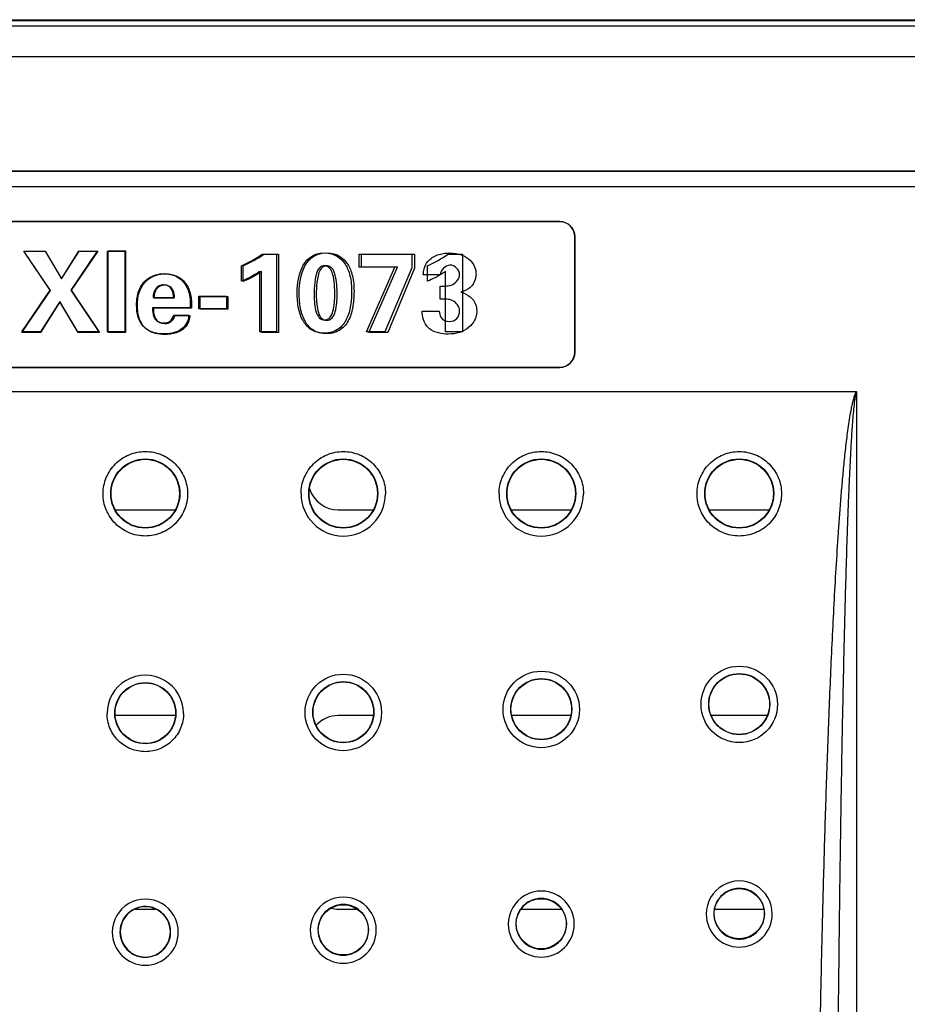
# Model space of a CAD drawing. Header units: inches. Extents: x 0 to 34, y 0 to 22.
# Tile 22 of 54: x 4.5 to 5.4, y 15.2 to 16.2. Entities that reach past the tile are written whole.
import ezdxf

# ---------------------------------------------------------------- set-up
doc = ezdxf.new("R2010")
doc.units = ezdxf.units.IN
doc.header["$LTSCALE"] = 1.87
doc.header["$MEASUREMENT"] = 0
doc.layers.get('0').update_dxf_attribs({"linetype": 'CONTINUOUS'})
doc.layers.add('DATUMCURVES', color=7, linetype='CONTINUOUS')

msp = doc.modelspace()

# ---------------------------------------------------------------- linework, layer by layer
at = {"color": 3, "linetype": 'CONTINUOUS'}
msp.add_line((4.22805, 16.19932), (8.28805, 16.19932), dxfattribs=at)
at = {"color": 7, "linetype": 'CONTINUOUS'}
for p, q in [((3.76804, 16.19854), (8.74807, 16.19854)), ((3.77316, 16.19342), (8.74295, 16.19342)), ((3.77316, 16.16349), (8.74295, 16.16349)), ((3.7735, 16.05152), (8.74261, 16.05152)), ((3.77884, 16.05139), (8.73727, 16.05139)), ((8.74261, 16.03611), (3.7735, 16.03611)), ((5.05855, 16.00211), (4.24855, 16.00211)), ((5.05855, 16.00194), (4.24855, 16.00194)), ((5.05855, 16.00211), (5.05855, 16.00194)), ((5.07338, 15.87461), (5.07338, 15.98711)), ((5.07355, 15.98711), (5.07338, 15.98711)), ((5.07355, 15.87461), (5.07355, 15.98711)), ((5.07355, 15.87461), (5.07338, 15.87461)), ((4.24855, 15.85979), (5.05855, 15.85979)), ((4.24855, 15.85961), (5.05855, 15.85961)), ((5.05855, 15.85961), (5.05855, 15.85979)), ((3.95855, 15.83611), (5.34855, 15.83611)), ((5.34855, 15.83611), (5.34855, 14.72194)), ((4.62462, 15.72042), (4.68314, 15.72042)), ((4.84219, 15.72042), (4.87599, 15.72042)), ((5.01163, 15.72042), (5.06949, 15.72042)), ((5.20513, 15.72042), (5.26299, 15.72042)), ((4.68314, 15.51948), (4.62397, 15.51948)), ((4.87664, 15.51948), (4.84219, 15.51948)), ((5.06915, 15.51948), (5.01197, 15.51948)), ((5.26117, 15.51948), (5.20694, 15.51948)), ((4.64392, 15.33042), (4.66318, 15.33042)), ((4.84219, 15.33042), (4.86058, 15.33042)), ((5.0207, 15.33042), (5.0604, 15.33042)), ((5.21023, 15.33042), (5.25787, 15.33042))]:
    msp.add_line(p, q, dxfattribs=at)
for centre, radius in [((4.65355, 15.73638), 0.03378), ((4.65355, 15.73637), 0.03343), ((4.84705, 15.73638), 0.03378), ((4.84705, 15.73637), 0.03343), ((5.04055, 15.73638), 0.03378), ((5.04055, 15.73637), 0.03343), ((5.23405, 15.73638), 0.03378), ((5.23405, 15.73637), 0.03343), ((5.23407, 15.53038), 0.03735), ((4.84706, 15.5225), 0.03736), ((5.04056, 15.52545), 0.03735), ((5.04055, 15.52571), 0.02985), ((5.04055, 15.5257), 0.02958), ((5.23405, 15.53064), 0.02985), ((5.23405, 15.53063), 0.02958), ((4.65355, 15.52176), 0.02986), ((4.65355, 15.52176), 0.02958), ((4.84705, 15.52275), 0.02986), ((4.84705, 15.52274), 0.02958), ((5.23405, 15.32588), 0.02454), ((4.84705, 15.3101), 0.02454), ((5.04055, 15.31602), 0.02454)]:
    msp.add_circle(centre, radius, dxfattribs=at)
for centre, radius, start, end in [((5.05855, 15.98711), 0.015, 0, 90), ((5.05855, 15.98711), 0.01483, 0, 90), ((5.05855, 15.87461), 0.015, 270, 360), ((5.05855, 15.87461), 0.01483, 270, 360), ((4.84219, 15.74995), 0.02953, 197.3333, 270), ((4.84706, 15.73615), 0.04128, 180.01679, 359.98124), ((5.04056, 15.73615), 0.04128, 180.01761, 359.97838), ((4.65355, 15.52151), 0.03736, 359.96442, 180.03558), ((4.84219, 15.48995), 0.02953, 90, 137.07544), ((5.23407, 15.32561), 0.03228, 359.96856, 180.02859), ((5.04057, 15.31574), 0.03228, 359.96914, 180.029), ((5.23413, 15.3258), 0.02489, 129.01166, 143.94799), ((5.23413, 15.32579), 0.02489, 125.51812, 128.99809), ((5.23407, 15.32584), 0.02482, 111.29382, 125.48136), ((5.23409, 15.32576), 0.0249, 106.89967, 111.27393), ((5.23406, 15.32584), 0.02481, 92.87776, 106.87191), ((5.23405, 15.32573), 0.02492, 88.17742, 92.85029), ((5.23405, 15.32583), 0.02482, 73.96648, 88.16005), ((5.23401, 15.32578), 0.02488, 69.77124, 73.92661), ((5.23402, 15.32582), 0.02484, 54.82135, 69.75858), ((5.23403, 15.32586), 0.0248, 53.04124, 54.77005), ((5.23405, 15.32588), 0.02477, 359.9531, 53.06902), ((4.65355, 15.30786), 0.03228, 359.97041, 180.02959), ((4.84706, 15.30983), 0.03228, 359.96963, 180.02945), ((4.8471, 15.30997), 0.0249, 106.24387, 110.65836), ((4.84706, 15.31005), 0.02482, 92.12331, 106.2172), ((4.84705, 15.30996), 0.02491, 87.72874, 92.09385), ((4.84705, 15.31004), 0.02483, 73.3203, 87.71152), ((4.84702, 15.31), 0.02487, 69.65216, 73.27863), ((5.04063, 15.31593), 0.02488, 128.90091, 143.79241), ((5.04064, 15.31591), 0.0249, 125.21774, 128.88783), ((5.04057, 15.31597), 0.02482, 110.97151, 125.18129), ((5.04059, 15.31589), 0.0249, 106.57279, 110.95085), ((5.04056, 15.31597), 0.02482, 92.48709, 106.54553), ((5.04055, 15.31587), 0.02492, 87.95803, 92.45854), ((5.04055, 15.31596), 0.02483, 73.63497, 87.9407), ((5.04052, 15.31592), 0.02488, 69.71865, 73.59412), ((5.04051, 15.31593), 0.02487, 53.34193, 69.69373), ((5.04055, 15.31601), 0.02478, 359.95428, 53.31074), ((5.23407, 15.32587), 0.02479, 144.00433, 180.03644), ((4.65355, 15.30812), 0.02454, 359.9482, 180.0518), ((4.65362, 15.30805), 0.02487, 128.80146, 143.47579), ((4.65364, 15.30801), 0.02492, 124.59386, 128.78968), ((4.65357, 15.3081), 0.02481, 110.48115, 124.55944), ((4.6536, 15.308), 0.02491, 105.81097, 110.45919), ((4.65356, 15.30808), 0.02482, 91.79056, 105.78672), ((4.65355, 15.30799), 0.02491, 87.30389, 91.7595), ((4.65355, 15.30807), 0.02483, 72.89712, 87.28923), ((4.65352, 15.30805), 0.02486, 69.53484, 72.85313), ((4.65356, 15.30812), 0.02478, 359.95262, 69.55105), ((4.84707, 15.31009), 0.0248, 145.75677, 180.03063), ((4.84706, 15.31009), 0.02479, 143.69135, 145.74706), ((4.84713, 15.31002), 0.02488, 128.81382, 143.64143), ((4.84714, 15.30999), 0.02491, 124.92115, 128.8013), ((4.84707, 15.31006), 0.02481, 110.67964, 124.8851), ((4.84219, 15.35995), 0.02953, 257.15508, 270), ((4.84701, 15.31001), 0.02487, 53.56485, 69.63089), ((4.84705, 15.31009), 0.02478, 359.95515, 53.53398), ((5.04057, 15.316), 0.0248, 145.65427, 180.03118), ((5.04056, 15.31601), 0.02478, 143.84247, 145.64417), ((5.23408, 15.32561), 0.03228, 180.04068, 359.95648), ((5.23405, 15.32588), 0.02477, 180.0469, 233.43998), ((5.23404, 15.32588), 0.02479, 324.26843, 359.94244), ((4.65358, 15.30812), 0.0248, 145.97671, 180.02937), ((4.65357, 15.30811), 0.0248, 143.52475, 145.96576), ((5.04057, 15.31575), 0.03228, 180.04026, 359.95788), ((5.04055, 15.31601), 0.02478, 180.0467, 233.58259), ((5.04054, 15.31601), 0.02479, 324.09169, 359.94355), ((4.65355, 15.30786), 0.03228, 180.04045, 359.95955), ((4.65355, 15.30812), 0.02478, 180.04516, 249.69282), ((4.65355, 15.30813), 0.02454, 180.05822, 359.94178), ((4.65353, 15.30813), 0.0248, 325.4494, 359.93982), ((4.84706, 15.30983), 0.03228, 180.04016, 359.95892), ((4.84705, 15.31009), 0.02478, 180.04671, 233.69588), ((4.84704, 15.3101), 0.02479, 323.92093, 359.94441), ((5.2341, 15.32596), 0.02487, 233.47106, 249.99199), ((5.23403, 15.32592), 0.02482, 291.56162, 305.94117), ((5.23398, 15.32596), 0.02488, 305.97991, 308.87196), ((5.23397, 15.32597), 0.0249, 308.88802, 324.20756), ((4.84697, 15.31018), 0.0249, 308.60501, 323.86215), ((5.0406, 15.31609), 0.02487, 233.61313, 249.86251), ((5.04053, 15.31605), 0.02482, 291.15977, 305.58681), ((5.04048, 15.3161), 0.02489, 305.62565, 308.71728), ((5.04047, 15.3161), 0.0249, 308.73278, 324.03178), ((5.23409, 15.32598), 0.02488, 250.01922, 254.12577), ((5.23406, 15.32593), 0.02482, 254.16622, 268.48515), ((5.23405, 15.32603), 0.02492, 268.5034, 273.15771), ((5.23405, 15.32592), 0.02482, 273.18502, 287.32938), ((5.23401, 15.32599), 0.0249, 287.35891, 291.54205), ((4.65354, 15.30816), 0.02482, 290.43896, 304.76736), ((4.65347, 15.30823), 0.02491, 304.80423, 308.57998), ((4.65348, 15.3082), 0.02489, 308.5932, 323.60468), ((4.65355, 15.30812), 0.02479, 323.65614, 325.43984), ((4.8471, 15.31017), 0.02487, 233.72609, 249.72645), ((4.84709, 15.31019), 0.02488, 249.74716, 253.37179), ((4.84706, 15.31015), 0.02483, 253.41328, 267.86796), ((4.84706, 15.31024), 0.02492, 267.88618, 272.24633), ((4.84705, 15.31014), 0.02482, 272.2752, 286.5105), ((4.84701, 15.31021), 0.0249, 286.53934, 290.76901), ((4.84703, 15.31013), 0.02482, 290.78978, 305.23877), ((4.84698, 15.31019), 0.0249, 305.27758, 308.59018), ((5.04059, 15.31611), 0.02488, 249.8862, 253.73496), ((5.04056, 15.31606), 0.02483, 253.77601, 268.17504), ((5.04055, 15.31616), 0.02492, 268.19331, 272.68599), ((5.04055, 15.31605), 0.02482, 272.71416, 286.91744), ((5.04051, 15.31613), 0.0249, 286.94667, 291.13953), ((4.65359, 15.3082), 0.02486, 249.67956, 252.88561), ((4.65356, 15.30818), 0.02484, 252.92935, 267.50049), ((4.65356, 15.30826), 0.02491, 267.51744, 271.75758), ((4.65355, 15.30817), 0.02482, 271.78835, 285.9982), ((4.65351, 15.30825), 0.02491, 286.02484, 290.41713)]:
    msp.add_arc(centre, radius, start, end, dxfattribs=at)
for points, knots in [([(5.30846, 14.72268), (5.30849, 14.76915), (5.30879, 14.86208), (5.30972, 14.97825), (5.31083, 15.07117), (5.31186, 15.14087), (5.31309, 15.21056), (5.31455, 15.28025), (5.31627, 15.34993), (5.31827, 15.41961), (5.32022, 15.47766), (5.322, 15.5241), (5.32345, 15.55892), (5.32504, 15.59374), (5.3268, 15.62855), (5.32876, 15.66335), (5.33061, 15.69233), (5.33226, 15.71551), (5.3336, 15.73289), (5.33507, 15.75025), (5.33671, 15.76761), (5.33826, 15.78205), (5.33967, 15.79358), (5.34084, 15.80222), (5.34214, 15.81084), (5.34341, 15.81799), (5.3446, 15.82368), (5.34561, 15.82792), (5.34682, 15.8321), (5.34786, 15.83483), (5.34855, 15.83611)], [0, 0, 0, 0, 0.124992, 0.249986, 0.312483, 0.37498, 0.437477, 0.499975, 0.562474, 0.624973, 0.687472, 0.718722, 0.749973, 0.781223, 0.812474, 0.843726, 0.874977, 0.890604, 0.90623, 0.921857, 0.937484, 0.953111, 0.960925, 0.96874, 0.976554, 0.984369, 0.988277, 0.992185, 0.996092, 1, 1, 1, 1]), ([(5.32856, 14.72194), (5.32857, 14.76838), (5.32872, 14.86127), (5.32927, 15.00059), (5.33004, 15.1167), (5.33086, 15.20958), (5.33159, 15.27924), (5.33244, 15.3489), (5.33344, 15.41855), (5.33441, 15.4766), (5.33529, 15.52303), (5.33602, 15.55786), (5.33681, 15.59268), (5.33769, 15.6275), (5.33866, 15.66232), (5.33959, 15.69133), (5.34041, 15.71454), (5.34108, 15.73195), (5.34181, 15.74935), (5.34263, 15.76674), (5.34341, 15.78124), (5.34411, 15.79283), (5.34469, 15.80152), (5.34534, 15.8102), (5.34611, 15.81888), (5.34688, 15.82609), (5.34769, 15.83184), (5.34822, 15.8347), (5.34855, 15.83611)], [0, 0, 0, 0, 0.124998, 0.249996, 0.374995, 0.437495, 0.499994, 0.562494, 0.624993, 0.687493, 0.718743, 0.749993, 0.781244, 0.812494, 0.843744, 0.874995, 0.89062, 0.906245, 0.921871, 0.937496, 0.953122, 0.960935, 0.968748, 0.976561, 0.984374, 0.992187, 0.996093, 1, 1, 1, 1]), ([(4.61227, 15.73614), (4.61227, 15.74152), (4.6139, 15.74972), (4.61902, 15.75926), (4.6242, 15.76557), (4.63051, 15.77075), (4.63771, 15.77459), (4.64552, 15.77695), (4.65364, 15.77773), (4.66176, 15.77691), (4.66955, 15.77453), (4.67672, 15.77067), (4.683, 15.76549), (4.68814, 15.75919), (4.69196, 15.75201), (4.69431, 15.74423), (4.69484, 15.73883), (4.69484, 15.73614)], [0, 0, 0, 0, 0.12465, 0.187277, 0.249887, 0.312526, 0.375161, 0.437789, 0.500392, 0.56296, 0.625488, 0.687979, 0.750436, 0.812863, 0.875264, 0.937639, 1, 1, 1, 1]), ([(4.80577, 15.73614), (4.80577, 15.74152), (4.8074, 15.74972), (4.81252, 15.75926), (4.8177, 15.76557), (4.82401, 15.77075), (4.83122, 15.77459), (4.83903, 15.77695), (4.84715, 15.77773), (4.85526, 15.77691), (4.86305, 15.77452), (4.87022, 15.77066), (4.8765, 15.76548), (4.88164, 15.75918), (4.88546, 15.75201), (4.88781, 15.74423), (4.88834, 15.73883), (4.88834, 15.73614)], [0, 0, 0, 0, 0.124652, 0.187281, 0.249891, 0.312532, 0.375169, 0.437798, 0.5004, 0.562967, 0.625495, 0.687985, 0.750441, 0.812867, 0.875267, 0.937641, 1, 1, 1, 1]), ([(4.99928, 15.73613), (4.99928, 15.73883), (4.99981, 15.74425), (5.00217, 15.75206), (5.00602, 15.75926), (5.0112, 15.76556), (5.01751, 15.77074), (5.02471, 15.77458), (5.03252, 15.77693), (5.04064, 15.77772), (5.04875, 15.7769), (5.05654, 15.77452), (5.06371, 15.77066), (5.06999, 15.76548), (5.07514, 15.75918), (5.07896, 15.752), (5.08131, 15.74422), (5.08184, 15.73882), (5.08184, 15.73613)], [0, 0, 0, 0, 0.06251, 0.125153, 0.187721, 0.250291, 0.31288, 0.37547, 0.438048, 0.500608, 0.563134, 0.625626, 0.688086, 0.750516, 0.812919, 0.875299, 0.937656, 1, 1, 1, 1]), ([(5.19278, 15.73613), (5.19278, 15.73883), (5.19332, 15.74424), (5.19568, 15.75205), (5.19952, 15.75925), (5.2047, 15.76555), (5.21101, 15.77073), (5.21821, 15.77456), (5.22602, 15.77692), (5.23414, 15.77771), (5.24225, 15.77689), (5.25004, 15.77451), (5.25721, 15.77065), (5.26349, 15.76547), (5.26864, 15.75917), (5.27246, 15.75199), (5.27481, 15.74421), (5.27534, 15.73881), (5.27534, 15.73612)], [0, 0, 0, 0, 0.06251, 0.125155, 0.187726, 0.250297, 0.312889, 0.375482, 0.438061, 0.500622, 0.563147, 0.625638, 0.688097, 0.750526, 0.812927, 0.875304, 0.937659, 1, 1, 1, 1]), ([(4.69484, 15.73614), (4.69483, 15.73077), (4.6932, 15.72258), (4.68808, 15.71305), (4.6829, 15.70675), (4.6766, 15.70158), (4.6694, 15.69775), (4.6616, 15.69539), (4.65348, 15.69461), (4.64537, 15.69542), (4.63758, 15.6978), (4.63041, 15.70165), (4.62413, 15.70682), (4.61898, 15.71311), (4.61516, 15.72029), (4.6128, 15.72806), (4.61227, 15.73345), (4.61227, 15.73614)], [0, 0, 0, 0, 0.124613, 0.187206, 0.249781, 0.312392, 0.375011, 0.437641, 0.50027, 0.562876, 0.625435, 0.687949, 0.750422, 0.81286, 0.875266, 0.937642, 1, 1, 1, 1]), ([(5.27534, 15.73612), (5.27534, 15.73343), (5.2748, 15.72801), (5.27243, 15.72022), (5.26859, 15.71303), (5.26341, 15.70674), (5.25711, 15.70158), (5.24992, 15.69774), (5.24211, 15.69539), (5.234, 15.6946), (5.22589, 15.69541), (5.2181, 15.69779), (5.21093, 15.70164), (5.20465, 15.70681), (5.1995, 15.7131), (5.19567, 15.72027), (5.19332, 15.72804), (5.19279, 15.73344), (5.19278, 15.73613)], [0, 0, 0, 0, 0.062495, 0.125111, 0.18764, 0.250173, 0.312729, 0.375299, 0.437879, 0.500466, 0.563028, 0.625553, 0.688037, 0.750486, 0.812902, 0.87529, 0.937652, 1, 1, 1, 1]), ([(4.69091, 15.52149), (4.69091, 15.51663), (4.68897, 15.50682), (4.68201, 15.49646), (4.67444, 15.49025), (4.66794, 15.48677), (4.66088, 15.48463), (4.65355, 15.48392), (4.64621, 15.48464), (4.63916, 15.48678), (4.63266, 15.49025), (4.62697, 15.49493), (4.62229, 15.50062), (4.61882, 15.50712), (4.61669, 15.51417), (4.6162, 15.51905), (4.6162, 15.52149)], [0, 0, 0, 0, 0.124549, 0.249073, 0.311661, 0.374255, 0.436857, 0.49946, 0.562065, 0.624666, 0.68726, 0.749849, 0.812411, 0.874966, 0.937555, 1, 1, 1, 1])]:
    msp.add_open_spline(points, degree=3, knots=knots, dxfattribs=at)
at = {"layer": 'DATUMCURVES', "color": 40, "linetype": 'CONTINUOUS'}
for p, q in [((4.56082, 15.93484), (4.53481, 15.97315)), ((4.53481, 15.97315), (4.55578, 15.97315)), ((4.56069, 15.93507), (4.53488, 15.97308)), ((4.53488, 15.97308), (4.55568, 15.97308)), ((4.55568, 15.97308), (4.57159, 15.94629)), ((4.55578, 15.97315), (4.5718, 15.94614)), ((4.57159, 15.94629), (4.58858, 15.97308)), ((4.5718, 15.94614), (4.58892, 15.97315)), ((4.60666, 15.97308), (4.58073, 15.93518)), ((4.60715, 15.97315), (4.58103, 15.93495)), ((4.58858, 15.97308), (4.60666, 15.97308)), ((4.58892, 15.97315), (4.60715, 15.97315)), ((4.61676, 15.89433), (4.61676, 15.97331)), ((4.61676, 15.97331), (4.63365, 15.97331)), ((4.61734, 15.89378), (4.61734, 15.97336)), ((4.61734, 15.97336), (4.63434, 15.97336)), ((4.63365, 15.97331), (4.63365, 15.89433)), ((4.63434, 15.97336), (4.63434, 15.89378)), ((4.7678, 15.97036), (4.78185, 15.97036)), ((4.76953, 15.9704), (4.78368, 15.9704)), ((4.78185, 15.97036), (4.78185, 15.89433)), ((4.78368, 15.9704), (4.78368, 15.89378)), ((4.86242, 15.95762), (4.86242, 15.97025)), ((4.86242, 15.97025), (4.91394, 15.97025)), ((4.86487, 15.95756), (4.86487, 15.97029)), ((4.86487, 15.97029), (4.91678, 15.97029)), ((4.91394, 15.97025), (4.91394, 15.95675)), ((4.91678, 15.97029), (4.91678, 15.95668)), ((4.94943, 15.97036), (4.96348, 15.97036)), ((4.96348, 15.97036), (4.96348, 15.89433)), ((4.74765, 15.94378), (4.74765, 15.95892)), ((4.74922, 15.94362), (4.74922, 15.95887)), ((4.92928, 15.94378), (4.92928, 15.95892)), ((4.7654, 15.89433), (4.7654, 15.95348)), ((4.76711, 15.89378), (4.76711, 15.95339)), ((4.89738, 15.95762), (4.86242, 15.95762)), ((4.90009, 15.95756), (4.86487, 15.95756)), ((4.8696, 15.89433), (4.89738, 15.95762)), ((4.87211, 15.89378), (4.90009, 15.95756)), ((4.91394, 15.95675), (4.8878, 15.89433)), ((4.91678, 15.95668), (4.89044, 15.89378)), ((4.94201, 15.94999), (4.92521, 15.94999)), ((4.94703, 15.89433), (4.94703, 15.95348)), ((4.53295, 15.89378), (4.56082, 15.93484)), ((4.53303, 15.89433), (4.56069, 15.93507)), ((4.58073, 15.93518), (4.60819, 15.89433)), ((4.58103, 15.93495), (4.60868, 15.89378)), ((4.94177, 15.92617), (4.94177, 15.93901)), ((4.56995, 15.92396), (4.55111, 15.89433)), ((4.57015, 15.92364), (4.55116, 15.89378)), ((4.58749, 15.89433), (4.56995, 15.92396)), ((4.58781, 15.89378), (4.57015, 15.92364)), ((4.66108, 15.92788), (4.68102, 15.92788)), ((4.66199, 15.9276), (4.68207, 15.9276)), ((4.70583, 15.91699), (4.70583, 15.9293)), ((4.70583, 15.9293), (4.73285, 15.9293)), ((4.70708, 15.91662), (4.70708, 15.92902)), ((4.70708, 15.92902), (4.73431, 15.92902)), ((4.73285, 15.9293), (4.73285, 15.91699)), ((4.73431, 15.92902), (4.73431, 15.91662)), ((4.69746, 15.91775), (4.66054, 15.91775)), ((4.69865, 15.91739), (4.66144, 15.91739)), ((4.68134, 15.91067), (4.69605, 15.91067)), ((4.73285, 15.91699), (4.70583, 15.91699)), ((4.73431, 15.91662), (4.70708, 15.91662)), ((4.92422, 15.91464), (4.94091, 15.91464)), ((4.68241, 15.91026), (4.69722, 15.91026)), ((4.55116, 15.89378), (4.53295, 15.89378)), ((4.55111, 15.89433), (4.53303, 15.89433)), ((4.60819, 15.89433), (4.58749, 15.89433)), ((4.60868, 15.89378), (4.58781, 15.89378)), ((4.63365, 15.89433), (4.61676, 15.89433)), ((4.63434, 15.89378), (4.61734, 15.89378)), ((4.78185, 15.89433), (4.7654, 15.89433)), ((4.78368, 15.89378), (4.76711, 15.89378)), ((4.8878, 15.89433), (4.8696, 15.89433)), ((4.89044, 15.89378), (4.87211, 15.89378)), ((4.96348, 15.89433), (4.94703, 15.89433))]:
    msp.add_line(p, q, dxfattribs=at)
for centre, radius, start, end in [((4.70575, 16.05622), 0.10594, 293.29835, 305.85531), ((4.7067, 16.0574), 0.10731, 293.3418, 305.83302), ((4.88738, 16.05622), 0.10594, 293.29835, 305.85531)]:
    msp.add_arc(centre, radius, start, end, dxfattribs=at)
for points in [[(4.80198, 15.93213), (4.80198, 15.94226), (4.80405, 15.97145), (4.82845, 15.97145)], [(4.80396, 15.93188), (4.80396, 15.94209), (4.80605, 15.9715), (4.83064, 15.9715)], [(4.82845, 15.97145), (4.83912, 15.97145), (4.84544, 15.96568), (4.84828, 15.96143)], [(4.83064, 15.9715), (4.84139, 15.9715), (4.84776, 15.96568), (4.85062, 15.9614)], [(4.82104, 15.95228), (4.81854, 15.94455), (4.81854, 15.93289), (4.81854, 15.93104)], [(4.82318, 15.95219), (4.82065, 15.94439), (4.82065, 15.93263), (4.82065, 15.93078)], [(4.8388, 15.93126), (4.8388, 15.93605), (4.83825, 15.94498), (4.83684, 15.94999)], [(4.84107, 15.93099), (4.84107, 15.93583), (4.84051, 15.94483), (4.83909, 15.94987)], [(4.96209, 15.9332), (4.96535, 15.93217), (4.96859, 15.93068), (4.9712, 15.92847)]]:
    msp.add_open_spline(points, degree=3, dxfattribs=at)
for points, knots in [([(4.92521, 15.94999), (4.92541, 15.952), (4.92588, 15.95663), (4.92896, 15.96269), (4.93387, 15.96707), (4.93917, 15.96969), (4.94498, 15.97111), (4.95312, 15.97167), (4.96263, 15.9704), (4.97325, 15.96374), (4.97714, 15.95498), (4.97675, 15.94936), (4.97668, 15.94878)], [0, 0, 0, 0, 0.079767, 0.182988, 0.259841, 0.336424, 0.41477, 0.494611, 0.658883, 0.784304, 0.977576, 1, 1, 1, 1]), ([(4.84828, 15.96143), (4.85024, 15.95854), (4.85281, 15.95358), (4.85477, 15.94385), (4.85536, 15.93354), (4.85463, 15.92001), (4.85099, 15.9064), (4.84432, 15.89775), (4.83629, 15.89386), (4.82866, 15.89281), (4.82126, 15.89371), (4.81427, 15.8968), (4.81041, 15.90084), (4.80843, 15.90397)], [0, 0, 0, 0, 0.182628, 0.273943, 0.365257, 0.478211, 0.591165, 0.704118, 0.760595, 0.817072, 0.865211, 0.91335, 1, 1, 1, 1]), ([(4.85062, 15.9614), (4.85259, 15.95849), (4.85518, 15.95349), (4.85717, 15.94369), (4.85775, 15.9333), (4.85702, 15.91967), (4.85335, 15.90595), (4.84663, 15.89724), (4.83853, 15.89331), (4.83085, 15.89225), (4.82339, 15.89316), (4.81635, 15.89627), (4.81246, 15.90034), (4.81047, 15.9035)], [0, 0, 0, 0, 0.182678, 0.274017, 0.365356, 0.478326, 0.591297, 0.704268, 0.760753, 0.817239, 0.865334, 0.913429, 1, 1, 1, 1]), ([(4.83684, 15.94999), (4.83662, 15.95103), (4.83572, 15.95434), (4.83259, 15.95797), (4.82888, 15.95915), (4.82532, 15.95829), (4.82251, 15.95587), (4.82142, 15.95342), (4.82104, 15.95228)], [0, 0, 0, 0, 0.280626, 0.420939, 0.561252, 0.670939, 0.780626, 1, 1, 1, 1]), ([(4.83909, 15.94987), (4.83887, 15.95092), (4.83797, 15.95426), (4.83482, 15.95791), (4.83107, 15.9591), (4.82749, 15.95823), (4.82466, 15.9558), (4.82357, 15.95334), (4.82318, 15.95219)], [0, 0, 0, 0, 0.280714, 0.42107, 0.561427, 0.67107, 0.780714, 1, 1, 1, 1]), ([(4.96078, 15.95043), (4.96078, 15.9548), (4.95111, 15.96444), (4.94201, 15.95444), (4.94201, 15.94999)], [0, 0, 0, 0, 0.495862, 1, 1, 1, 1]), ([(4.67154, 15.89226), (4.66842, 15.89226), (4.66142, 15.893), (4.65149, 15.89812), (4.64585, 15.90879), (4.6446, 15.92122), (4.64619, 15.93521), (4.65398, 15.94599), (4.6637, 15.9504), (4.66913, 15.95119), (4.67198, 15.95119)], [0, 0, 0, 0, 0.104498, 0.233859, 0.354766, 0.490817, 0.648591, 0.817972, 0.905391, 1, 1, 1, 1]), ([(4.67252, 15.89171), (4.66938, 15.89171), (4.66232, 15.89244), (4.65232, 15.8976), (4.64664, 15.90836), (4.64538, 15.92088), (4.64698, 15.93498), (4.65483, 15.94583), (4.66462, 15.95029), (4.67009, 15.95108), (4.67296, 15.95108)], [0, 0, 0, 0, 0.10444, 0.233893, 0.354779, 0.490848, 0.648664, 0.818054, 0.905458, 1, 1, 1, 1]), ([(4.67198, 15.95119), (4.67618, 15.95119), (4.68279, 15.94982), (4.69023, 15.94438), (4.6942, 15.93855), (4.69643, 15.93242), (4.69763, 15.92562), (4.69761, 15.92074), (4.69746, 15.91775)], [0, 0, 0, 0, 0.261181, 0.40557, 0.568889, 0.695461, 0.812394, 1, 1, 1, 1]), ([(4.67296, 15.95108), (4.67719, 15.95108), (4.68386, 15.9497), (4.69136, 15.94422), (4.69536, 15.93834), (4.6976, 15.93217), (4.69881, 15.92532), (4.69879, 15.9204), (4.69865, 15.91739)], [0, 0, 0, 0, 0.261363, 0.405722, 0.568972, 0.695533, 0.812458, 1, 1, 1, 1]), ([(4.7654, 15.95348), (4.76445, 15.95276), (4.75887, 15.94894), (4.75279, 15.94588), (4.74765, 15.94378)], [0, 0, 0, 0, 0.177069, 1, 1, 1, 1]), ([(4.76711, 15.95339), (4.76614, 15.95266), (4.76053, 15.94882), (4.7544, 15.94574), (4.74922, 15.94362)], [0, 0, 0, 0, 0.177316, 1, 1, 1, 1]), ([(4.94703, 15.95348), (4.94608, 15.95276), (4.9405, 15.94894), (4.93442, 15.94588), (4.92928, 15.94378)], [0, 0, 0, 0, 0.177069, 1, 1, 1, 1]), ([(4.94177, 15.93901), (4.94594, 15.93913), (4.95453, 15.93833), (4.96078, 15.9465), (4.96078, 15.95043)], [0, 0, 0, 0, 0.51489, 1, 1, 1, 1]), ([(4.68102, 15.92788), (4.68102, 15.93028), (4.68058, 15.93434), (4.67696, 15.93934), (4.67175, 15.94057), (4.66685, 15.93961), (4.66224, 15.9355), (4.66124, 15.93086), (4.66108, 15.92788)], [0, 0, 0, 0, 0.204189, 0.335304, 0.495879, 0.628187, 0.74613, 1, 1, 1, 1]), ([(4.68207, 15.9276), (4.68207, 15.93002), (4.68162, 15.93411), (4.67799, 15.93914), (4.67273, 15.94037), (4.6678, 15.93941), (4.66316, 15.93527), (4.66214, 15.9306), (4.66199, 15.9276)], [0, 0, 0, 0, 0.204098, 0.335233, 0.495866, 0.628211, 0.746165, 1, 1, 1, 1]), ([(4.97668, 15.94878), (4.97617, 15.94442), (4.97236, 15.93699), (4.96517, 15.93409), (4.96209, 15.9332)], [0, 0, 0, 0, 0.570289, 1, 1, 1, 1]), ([(4.80843, 15.90397), (4.80822, 15.90432), (4.80587, 15.90822), (4.80283, 15.91712), (4.80198, 15.92706), (4.80198, 15.93213)], [0, 0, 0, 0, 0.047619, 0.52381, 1, 1, 1, 1]), ([(4.81047, 15.9035), (4.81025, 15.90385), (4.80789, 15.90778), (4.80482, 15.91676), (4.80396, 15.92677), (4.80396, 15.93188)], [0, 0, 0, 0, 0.047619, 0.52381, 1, 1, 1, 1]), ([(4.81854, 15.93104), (4.81854, 15.92456), (4.81934, 15.91516), (4.82321, 15.9075), (4.82881, 15.90515), (4.8344, 15.90783), (4.8382, 15.91655), (4.8388, 15.92603), (4.8388, 15.93126)], [0, 0, 0, 0, 0.241918, 0.362876, 0.483835, 0.612876, 0.741918, 1, 1, 1, 1]), ([(4.82065, 15.93078), (4.82065, 15.92425), (4.82146, 15.91478), (4.82536, 15.90707), (4.831, 15.90469), (4.83664, 15.90739), (4.84046, 15.91619), (4.84107, 15.92573), (4.84107, 15.93099)], [0, 0, 0, 0, 0.242038, 0.363057, 0.484076, 0.613057, 0.742038, 1, 1, 1, 1]), ([(4.9712, 15.92847), (4.97346, 15.92658), (4.97668, 15.92218), (4.9777, 15.91538), (4.97711, 15.91007), (4.97499, 15.90421), (4.96973, 15.89791), (4.96054, 15.89315), (4.95023, 15.89171), (4.9401, 15.89287), (4.93352, 15.89533), (4.9308, 15.89767), (4.93059, 15.89787)], [0, 0, 0, 0, 0.11724, 0.205094, 0.267666, 0.328391, 0.450758, 0.583271, 0.731537, 0.857281, 0.9884, 1, 1, 1, 1]), ([(4.96066, 15.91486), (4.96066, 15.9188), (4.95471, 15.92726), (4.94595, 15.92617), (4.94177, 15.92617)], [0, 0, 0, 0, 0.484969, 1, 1, 1, 1]), ([(4.66054, 15.91775), (4.66054, 15.91481), (4.66083, 15.9099), (4.66524, 15.90395), (4.67148, 15.90259), (4.67838, 15.90395), (4.68076, 15.90834), (4.68134, 15.91067)], [0, 0, 0, 0, 0.258753, 0.41643, 0.61401, 0.788142, 1, 1, 1, 1]), ([(4.66144, 15.91739), (4.66144, 15.91443), (4.66173, 15.90948), (4.66617, 15.90348), (4.67246, 15.90212), (4.67942, 15.90348), (4.68182, 15.9079), (4.68241, 15.91026)], [0, 0, 0, 0, 0.258754, 0.416339, 0.613799, 0.788056, 1, 1, 1, 1]), ([(4.69605, 15.91067), (4.6959, 15.9089), (4.69514, 15.9045), (4.69099, 15.89778), (4.68228, 15.89302), (4.6753, 15.89226), (4.67154, 15.89226)], [0, 0, 0, 0, 0.156335, 0.390744, 0.668552, 1, 1, 1, 1]), ([(4.93059, 15.89787), (4.92799, 15.90023), (4.92479, 15.90594), (4.92422, 15.91204), (4.92422, 15.91464)], [0, 0, 0, 0, 0.574422, 1, 1, 1, 1]), ([(4.94091, 15.91464), (4.94101, 15.91257), (4.94184, 15.90707), (4.94768, 15.90444), (4.95079, 15.90444)], [0, 0, 0, 0, 0.399708, 1, 1, 1, 1]), ([(4.95079, 15.90444), (4.9534, 15.90444), (4.95906, 15.90655), (4.96066, 15.91224), (4.96066, 15.91486)], [0, 0, 0, 0, 0.498462, 1, 1, 1, 1]), ([(4.69722, 15.91026), (4.69708, 15.90848), (4.69631, 15.90403), (4.69213, 15.89726), (4.68335, 15.89248), (4.67631, 15.89171), (4.67252, 15.89171)], [0, 0, 0, 0, 0.156355, 0.390775, 0.668418, 1, 1, 1, 1])]:
    msp.add_open_spline(points, degree=3, knots=knots, dxfattribs=at)

doc.saveas('drawing.dxf')
